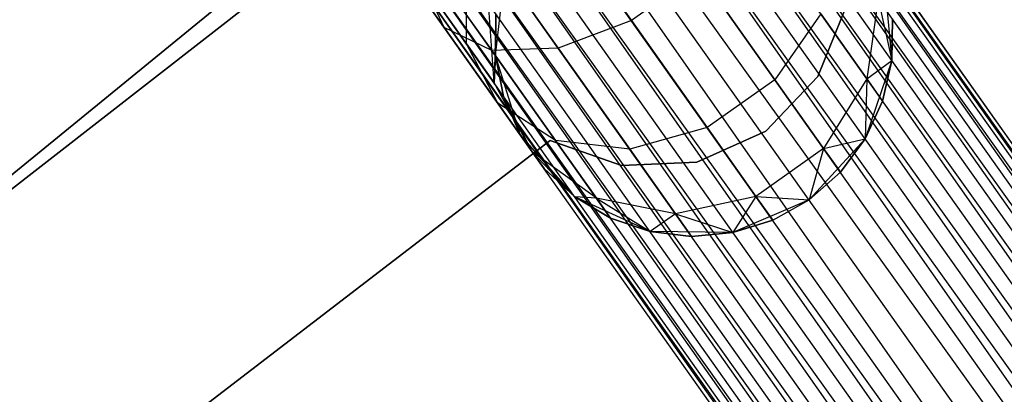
# Model space of a CAD drawing. Extents: x -102 to 102, y -101 to 102.
# Tile 196 of 256: x -38.32 to -33.38, y 47.54 to 49.43. Entities that reach past the tile are written whole.
import ezdxf

# ---------------------------------------------------------------- set-up
doc = ezdxf.new("R2010")
doc.units = 0
doc.header["$LTSCALE"] = 25.4
doc.layers.get('0').update_dxf_attribs({"linetype": 'CONTINUOUS'})

# ---------------------------------------------------------------- blocks, each defined once
blk = doc.blocks.new('NL2500011659_STL')
at = {"color": 0}
for p, q in [((-45.8172, 66.359, -7.809), (-24.2888, 35.7997, -8)), ((-24.1839, 35.8739, -7.6045), (-45.8172, 66.359, -7.809)), ((-24.1839, 35.8739, -7.6045), (-45.8172, 66.359, -7.809)), ((-24.2194, 35.8488, -7.809), (-45.8172, 66.359, -7.809)), ((-24.2194, 35.8488, -7.809), (-45.8172, 66.359, -7.809)), ((-45.8172, 66.359, -7.809), (-24.2888, 35.7997, -8)), ((-45.7817, 66.3841, -7.3955), (-24.1839, 35.8739, -7.6045)), ((-24.1839, 35.8739, -7.3955), (-45.7817, 66.3841, -7.3955)), ((-45.7817, 66.3841, -7.3955), (-24.1839, 35.8739, -7.6045)), ((-24.2194, 35.8488, -7.191), (-45.7817, 66.3841, -7.3955)), ((-24.2194, 35.8488, -7.191), (-45.7817, 66.3841, -7.3955)), ((-24.1839, 35.8739, -7.3955), (-45.7817, 66.3841, -7.3955)), ((-45.8866, 66.3099, -7), (-24.2194, 35.8488, -7.191)), ((-24.3891, 35.7287, -6.8309), (-45.8866, 66.3099, -7)), ((-24.3891, 35.7287, -6.8309), (-45.8866, 66.3099, -7)), ((-24.2888, 35.7997, -7), (-45.8866, 66.3099, -7)), ((-24.2888, 35.7997, -7), (-45.8866, 66.3099, -7)), ((-45.8866, 66.3099, -7), (-24.2194, 35.8488, -7.191)), ((-45.9869, 66.2389, -8.1691), (-24.5159, 35.6389, -8.309)), ((-24.2888, 35.7997, -8), (-45.9869, 66.2389, -8.1691)), ((-24.2888, 35.7997, -8), (-45.9869, 66.2389, -8.1691)), ((-24.3891, 35.7287, -8.1691), (-45.9869, 66.2389, -8.1691)), ((-24.3891, 35.7287, -8.1691), (-45.9869, 66.2389, -8.1691)), ((-45.9869, 66.2389, -8.1691), (-24.5159, 35.6389, -8.309)), ((-46.1137, 66.1491, -6.691), (-24.3891, 35.7287, -6.8309)), ((-24.6637, 35.5343, -6.5865), (-46.1137, 66.1491, -6.691)), ((-24.6637, 35.5343, -6.5865), (-46.1137, 66.1491, -6.691)), ((-24.5159, 35.6389, -6.691), (-46.1137, 66.1491, -6.691)), ((-24.5159, 35.6389, -6.691), (-46.1137, 66.1491, -6.691)), ((-46.1137, 66.1491, -6.691), (-24.3891, 35.7287, -6.8309)), ((-46.2614, 66.0445, -8.4135), (-24.826, 35.4194, -8.4782)), ((-24.5159, 35.6389, -8.309), (-46.2614, 66.0445, -8.4135)), ((-24.5159, 35.6389, -8.309), (-46.2614, 66.0445, -8.4135)), ((-24.6637, 35.5343, -8.4135), (-46.2614, 66.0445, -8.4135)), ((-24.6637, 35.5343, -8.4135), (-46.2614, 66.0445, -8.4135)), ((-46.2614, 66.0445, -8.4135), (-24.826, 35.4194, -8.4782)), ((-46.4237, 65.9296, -6.5218), (-24.6637, 35.5343, -6.5865)), ((-24.826, 35.4194, -6.5218), (-46.4237, 65.9296, -6.5218)), ((-24.826, 35.4194, -6.5218), (-46.4237, 65.9296, -6.5218)), ((-46.4237, 65.9296, -6.5218), (-24.6637, 35.5343, -6.5865)), ((-24.826, 35.4194, -8.4782), (-46.5934, 65.8095, -8.5)), ((-24.9957, 35.2993, -6.5), (-46.5934, 65.8095, -6.5)), ((-24.9957, 35.2993, -6.5), (-46.5934, 65.8095, -6.5)), ((-24.9957, 35.2993, -8.5), (-46.5934, 65.8095, -8.5)), ((-24.826, 35.4194, -8.4782), (-46.5934, 65.8095, -8.5)), ((-24.9957, 35.2993, -8.5), (-46.5934, 65.8095, -8.5)), ((-25.1654, 35.1792, -8.4782), (-46.5934, 65.8095, -8.5)), ((-25.1654, 35.1792, -8.4782), (-46.5934, 65.8095, -8.5)), ((-25.3276, 35.0643, -6.5865), (-46.7631, 65.6894, -6.5218)), ((-25.3276, 35.0643, -6.5865), (-46.7631, 65.6894, -6.5218)), ((-25.1654, 35.1792, -6.5218), (-46.7631, 65.6894, -6.5218)), ((-25.1654, 35.1792, -6.5218), (-46.7631, 65.6894, -6.5218)), ((-46.9254, 65.5745, -8.4135), (-25.4754, 34.9597, -8.309)), ((-25.1654, 35.1792, -8.4782), (-46.9254, 65.5745, -8.4135)), ((-25.1654, 35.1792, -8.4782), (-46.9254, 65.5745, -8.4135)), ((-25.3276, 35.0643, -8.4135), (-46.9254, 65.5745, -8.4135)), ((-25.3276, 35.0643, -8.4135), (-46.9254, 65.5745, -8.4135)), ((-46.9254, 65.5745, -8.4135), (-25.4754, 34.9597, -8.309)), ((-47.0732, 65.4699, -6.691), (-25.3276, 35.0643, -6.5865)), ((-25.6022, 34.8699, -6.8309), (-47.0732, 65.4699, -6.691)), ((-25.6022, 34.8699, -6.8309), (-47.0732, 65.4699, -6.691)), ((-25.4754, 34.9597, -6.691), (-47.0732, 65.4699, -6.691)), ((-25.4754, 34.9597, -6.691), (-47.0732, 65.4699, -6.691)), ((-47.0732, 65.4699, -6.691), (-25.3276, 35.0643, -6.5865)), ((-47.2, 65.3802, -8.1691), (-25.7025, 34.7989, -8)), ((-25.4754, 34.9597, -8.309), (-47.2, 65.3802, -8.1691)), ((-25.4754, 34.9597, -8.309), (-47.2, 65.3802, -8.1691)), ((-25.6022, 34.8699, -8.1691), (-47.2, 65.3802, -8.1691)), ((-25.6022, 34.8699, -8.1691), (-47.2, 65.3802, -8.1691)), ((-47.2, 65.3802, -8.1691), (-25.7025, 34.7989, -8)), ((-47.3003, 65.3092, -7), (-25.6022, 34.8699, -6.8309)), ((-25.7719, 34.7498, -7.191), (-47.3003, 65.3092, -7)), ((-25.7719, 34.7498, -7.191), (-47.3003, 65.3092, -7)), ((-25.7025, 34.7989, -7), (-47.3003, 65.3092, -7)), ((-25.7025, 34.7989, -7), (-47.3003, 65.3092, -7)), ((-47.3003, 65.3092, -7), (-25.6022, 34.8699, -6.8309)), ((-25.8074, 34.7247, -7.3955), (-47.4051, 65.2349, -7.3955)), ((-25.8074, 34.7247, -7.6045), (-47.4051, 65.2349, -7.3955)), ((-47.4051, 65.2349, -7.3955), (-25.7719, 34.7498, -7.191)), ((-25.8074, 34.7247, -7.6045), (-47.4051, 65.2349, -7.3955)), ((-25.8074, 34.7247, -7.3955), (-47.4051, 65.2349, -7.3955)), ((-47.4051, 65.2349, -7.3955), (-25.7719, 34.7498, -7.191)), ((-47.3697, 65.26, -7.809), (-25.8074, 34.7247, -7.6045)), ((-25.7025, 34.7989, -8), (-47.3697, 65.26, -7.809)), ((-25.7025, 34.7989, -8), (-47.3697, 65.26, -7.809)), ((-25.7719, 34.7498, -7.809), (-47.3697, 65.26, -7.809)), ((-25.7719, 34.7498, -7.809), (-47.3697, 65.26, -7.809)), ((-47.3697, 65.26, -7.809), (-25.8074, 34.7247, -7.6045)), ((-36.2035, 50.2531, -316), (-39.8581, 47.4059, -316)), ((-39.8581, 47.4059, -315), (-36.2035, 50.2531, -315)), ((-36.2035, 50.2531, -316), (-39.8581, 47.4059, -316)), ((-39.8581, 47.4059, -315), (-36.2035, 50.2531, -315)), ((-35.7269, 50.099, -306.6676), (-35.2472, 49.4214, -307.0906)), ((-35.7269, 50.099, -306.6676), (-35.2472, 49.4214, -307.0906)), ((-36.0671, 49.9222, -306.8285), (-35.6147, 49.283, -307.2274)), ((-36.0671, 49.9222, -306.8285), (-35.6147, 49.283, -307.2274)), ((-36.5249, 49.8649, -307.4985), (-36.1859, 49.386, -307.7974)), ((-36.5249, 49.8649, -307.4985), (-36.1859, 49.386, -307.7974)), ((-36.3494, 49.8394, -307.1223), (-35.9467, 49.2705, -307.4774)), ((-36.3494, 49.8394, -307.1223), (-35.9467, 49.2705, -307.4774)), ((-36.0747, 49.3042, -308.5061), (-36.0734, 49.6621, -308.7177)), ((-36.0747, 49.3042, -308.5061), (-36.0734, 49.6621, -308.7177)), ((-35.9291, 49.2456, -314), (-35.8805, 49.6586, -314)), ((-35.9291, 49.2456, -314), (-35.8805, 49.6586, -314)), ((-34.9078, 49.6616, -307.0906), (-35.2472, 49.4214, -307.0906)), ((-34.9078, 49.6616, -307.0906), (-35.2472, 49.4214, -307.0906)), ((-34.9078, 49.6616, -307.0906), (-34.5271, 49.1239, -307.7495)), ((-34.9078, 49.6616, -307.0906), (-34.5271, 49.1239, -307.7495)), ((-36.1859, 49.386, -307.7974), (-36.2909, 49.6095, -308.132)), ((-36.2909, 49.6095, -308.132), (-36.0747, 49.3042, -308.5061)), ((-36.2909, 49.6095, -308.132), (-36.0747, 49.3042, -308.5061)), ((-36.1859, 49.386, -307.7974), (-36.2909, 49.6095, -308.132)), ((-33.9786, 49.6352, -314), (-33.9402, 49.2211, -314)), ((-33.9786, 49.6352, -314), (-33.9402, 49.2211, -314)), ((-35.936, 49.1082, -308.9774), (-35.9642, 49.5078, -309.0887)), ((-35.936, 49.1082, -308.9774), (-35.9642, 49.5078, -309.0887)), ((-34.0083, 49.53, -308.7274), (-34.0656, 49.1294, -308.632)), ((-34.0083, 49.53, -308.7274), (-34.0656, 49.1294, -308.632)), ((-34.0083, 49.53, -308.7274), (-33.9402, 49.2211, -309.5)), ((-34.0083, 49.53, -308.7274), (-33.9402, 49.2211, -309.5)), ((-40.9849, 46.5016, -308.5), (-37.3502, 49.4692, -308.5)), ((-37.3502, 49.4692, -318), (-40.9849, 46.5016, -318)), ((-37.3502, 49.4692, -318), (-40.9849, 46.5016, -318)), ((-40.9849, 46.5016, -308.5), (-37.3502, 49.4692, -308.5)), ((-34.311, 49.14, -312), (-34.1693, 49.4913, -312)), ((-34.1693, 49.4913, -314), (-34.311, 49.14, -314)), ((-34.1693, 49.4913, -314), (-34.311, 49.14, -314)), ((-34.311, 49.14, -312), (-34.1693, 49.4913, -312)), ((-35.9265, 49.4547, -309.5), (-35.936, 49.1082, -308.9774)), ((-35.9265, 49.4547, -309.5), (-35.936, 49.1082, -308.9774)), ((-35.9265, 49.4547, -309.5), (-35.9291, 49.2456, -309.5)), ((-35.9291, 49.2456, -314), (-35.9265, 49.4547, -309.5)), ((-35.9265, 49.4547, -309.5), (-35.9291, 49.2456, -309.5)), ((-35.9291, 49.2456, -314), (-35.9265, 49.4547, -309.5)), ((-35.2472, 49.4214, -307.0906), (-35.6147, 49.283, -307.2274)), ((-35.2472, 49.4214, -307.0906), (-35.6147, 49.283, -307.2274)), ((-35.2472, 49.4214, -307.0906), (-34.8665, 48.8836, -307.7495)), ((-35.2472, 49.4214, -307.0906), (-34.8665, 48.8836, -307.7495)), ((-34.2962, 49.455, -307.8489), (-34.5271, 49.1239, -307.7495)), ((-34.2962, 49.455, -307.8489), (-34.5271, 49.1239, -307.7495)), ((-34.2962, 49.455, -307.8489), (-34.0656, 49.1294, -308.632)), ((-34.2962, 49.455, -307.8489), (-34.0656, 49.1294, -308.632)), ((-33.9402, 49.2211, -309.5), (-33.9376, 49.4301, -309.5)), ((-33.9376, 49.4301, -309.5), (-33.9402, 49.2211, -314)), ((-33.9376, 49.4301, -309.5), (-33.9402, 49.2211, -314)), ((-33.9402, 49.2211, -309.5), (-33.9376, 49.4301, -309.5)), ((-35.9467, 49.2705, -307.4774), (-36.1859, 49.386, -307.7974)), ((-36.1859, 49.386, -307.7974), (-35.9169, 49.006, -308.263)), ((-36.1859, 49.386, -307.7974), (-35.9169, 49.006, -308.263)), ((-35.9467, 49.2705, -307.4774), (-36.1859, 49.386, -307.7974)), ((-35.9169, 49.006, -308.263), (-36.0747, 49.3042, -308.5061)), ((-36.0747, 49.3042, -308.5061), (-35.936, 49.1082, -308.9774)), ((-36.0747, 49.3042, -308.5061), (-35.936, 49.1082, -308.9774)), ((-35.9169, 49.006, -308.263), (-36.0747, 49.3042, -308.5061)), ((-35.6147, 49.283, -307.2274), (-35.9467, 49.2705, -307.4774)), ((-35.6147, 49.283, -307.2274), (-35.9467, 49.2705, -307.4774)), ((-35.9467, 49.2705, -307.4774), (-35.6272, 48.8191, -308.0305)), ((-35.9467, 49.2705, -307.4774), (-35.6272, 48.8191, -308.0305)), ((-35.6147, 49.283, -307.2274), (-35.2556, 48.7758, -307.8489)), ((-35.6147, 49.283, -307.2274), (-35.2556, 48.7758, -307.8489)), ((-35.9291, 49.2456, -309.5), (-35.936, 49.1082, -308.9774)), ((-35.9291, 49.2456, -309.5), (-35.936, 49.1082, -308.9774)), ((-35.8055, 48.8486, -314), (-35.9291, 49.2456, -314)), ((-35.9291, 49.2456, -309.5), (-35.8882, 49.0406, -309.5)), ((-35.8882, 49.0406, -309.5), (-35.9291, 49.2456, -314)), ((-35.8055, 48.8486, -314), (-35.9291, 49.2456, -314)), ((-35.8882, 49.0406, -309.5), (-35.9291, 49.2456, -314)), ((-35.9291, 49.2456, -309.5), (-35.8882, 49.0406, -309.5)), ((-35.9291, 49.2456, -309.5), (-35.9291, 49.2456, -314)), ((-35.9291, 49.2456, -309.5), (-35.9291, 49.2456, -314)), ((-33.9402, 49.2211, -314), (-34.0736, 48.8272, -314)), ((-33.9402, 49.2211, -314), (-34.0736, 48.8272, -314)), ((-34.0656, 49.1294, -308.632), (-33.9402, 49.2211, -309.5)), ((-34.0656, 49.1294, -308.632), (-33.9402, 49.2211, -309.5)), ((-33.9862, 49.0172, -309.5), (-33.9402, 49.2211, -309.5)), ((-33.9402, 49.2211, -314), (-33.9862, 49.0172, -309.5)), ((-33.9862, 49.0172, -309.5), (-33.9402, 49.2211, -309.5)), ((-33.9402, 49.2211, -314), (-33.9862, 49.0172, -309.5)), ((-33.9402, 49.2211, -309.5), (-33.9402, 49.2211, -314)), ((-33.9402, 49.2211, -309.5), (-33.9402, 49.2211, -314)), ((-34.5271, 49.1239, -307.7495), (-34.8665, 48.8836, -307.7495)), ((-34.5271, 49.1239, -307.7495), (-34.8665, 48.8836, -307.7495)), ((-34.5731, 48.8665, -312), (-34.311, 49.14, -312)), ((-34.311, 49.14, -314), (-34.5731, 48.8665, -314)), ((-34.311, 49.14, -314), (-34.5731, 48.8665, -314)), ((-34.5731, 48.8665, -312), (-34.311, 49.14, -312)), ((-34.5271, 49.1239, -307.7495), (-34.2827, 48.7786, -308.5797)), ((-34.5271, 49.1239, -307.7495), (-34.2827, 48.7786, -308.5797)), ((-34.311, 49.14, -312), (-34.311, 49.14, -314)), ((-34.311, 49.14, -312), (-34.311, 49.14, -314)), ((-34.0656, 49.1294, -308.632), (-34.2827, 48.7786, -308.5797)), ((-34.0656, 49.1294, -308.632), (-34.2827, 48.7786, -308.5797)), ((-34.0656, 49.1294, -308.632), (-34.0736, 48.8272, -309.5)), ((-34.0656, 49.1294, -308.632), (-34.0736, 48.8272, -309.5)), ((-34.0656, 49.1294, -308.632), (-33.9862, 49.0172, -309.5)), ((-34.0656, 49.1294, -308.632), (-33.9862, 49.0172, -309.5)), ((-35.8882, 49.0406, -309.5), (-35.936, 49.1082, -308.9774)), ((-35.8882, 49.0406, -309.5), (-35.936, 49.1082, -308.9774)), ((-35.7442, 48.762, -308.8497), (-35.936, 49.1082, -308.9774)), ((-35.7442, 48.762, -308.8497), (-35.936, 49.1082, -308.9774)), ((-35.8882, 49.0406, -309.5), (-35.7442, 48.762, -308.8497)), ((-35.8882, 49.0406, -309.5), (-35.7442, 48.762, -308.8497)), ((-35.8882, 49.0406, -309.5), (-35.8055, 48.8486, -309.5)), ((-35.8055, 48.8486, -314), (-35.8882, 49.0406, -309.5)), ((-35.8882, 49.0406, -309.5), (-35.8055, 48.8486, -309.5)), ((-35.8055, 48.8486, -314), (-35.8882, 49.0406, -309.5)), ((-34.0736, 48.8272, -309.5), (-33.9862, 49.0172, -309.5)), ((-33.9862, 49.0172, -309.5), (-34.0736, 48.8272, -314)), ((-33.9862, 49.0172, -309.5), (-34.0736, 48.8272, -314)), ((-34.0736, 48.8272, -309.5), (-33.9862, 49.0172, -309.5)), ((-35.6272, 48.8191, -308.0305), (-35.9169, 49.006, -308.263)), ((-35.9169, 49.006, -308.263), (-35.7442, 48.762, -308.8497)), ((-35.9169, 49.006, -308.263), (-35.7442, 48.762, -308.8497)), ((-35.6272, 48.8191, -308.0305), (-35.9169, 49.006, -308.263)), ((-34.8665, 48.8836, -307.7495), (-35.2556, 48.7758, -307.8489)), ((-34.8665, 48.8836, -307.7495), (-35.2556, 48.7758, -307.8489)), ((-34.9181, 48.7102, -312), (-34.5731, 48.8665, -312)), ((-34.5731, 48.8665, -314), (-34.9181, 48.7102, -314)), ((-34.5731, 48.8665, -314), (-34.9181, 48.7102, -314)), ((-34.9181, 48.7102, -312), (-34.5731, 48.8665, -312)), ((-34.8665, 48.8836, -307.7495), (-34.6221, 48.5384, -308.5797)), ((-34.8665, 48.8836, -307.7495), (-34.6221, 48.5384, -308.5797)), ((-34.5731, 48.8665, -312), (-34.5731, 48.8665, -314)), ((-34.5731, 48.8665, -312), (-34.5731, 48.8665, -314)), ((-37.8869, 47.1064, -312), (-35.6541, 48.8187, -312)), ((-35.6541, 48.8187, -314), (-37.8869, 47.1064, -314)), ((-35.6541, 48.8187, -314), (-37.8869, 47.1064, -314)), ((-37.8869, 47.1064, -312), (-35.6541, 48.8187, -312)), ((-35.5311, 48.5362, -314), (-35.8055, 48.8486, -314)), ((-35.8055, 48.8486, -309.5), (-35.7442, 48.762, -308.8497)), ((-35.8055, 48.8486, -309.5), (-35.7442, 48.762, -308.8497)), ((-35.8055, 48.8486, -309.5), (-35.8055, 48.8486, -314)), ((-35.6847, 48.678, -309.5), (-35.8055, 48.8486, -314)), ((-35.6847, 48.678, -309.5), (-35.8055, 48.8486, -314)), ((-35.5311, 48.5362, -314), (-35.8055, 48.8486, -314)), ((-35.8055, 48.8486, -309.5), (-35.8055, 48.8486, -314)), ((-35.6541, 48.8187, -312), (-35.6541, 48.8187, -314)), ((-35.6541, 48.8187, -312), (-35.6541, 48.8187, -314)), ((-35.6541, 48.8187, -312), (-35.2966, 48.6935, -312)), ((-35.2966, 48.6935, -314), (-35.6541, 48.8187, -314)), ((-35.2966, 48.6935, -314), (-35.6541, 48.8187, -314)), ((-35.6541, 48.8187, -312), (-35.2966, 48.6935, -312)), ((-35.2556, 48.7758, -307.8489), (-35.6272, 48.8191, -308.0305)), ((-35.6272, 48.8191, -308.0305), (-35.422, 48.5293, -308.7274)), ((-35.6272, 48.8191, -308.0305), (-35.422, 48.5293, -308.7274)), ((-35.2556, 48.7758, -307.8489), (-35.6272, 48.8191, -308.0305)), ((-34.0736, 48.8272, -314), (-34.3556, 48.5217, -314)), ((-34.0736, 48.8272, -314), (-34.3556, 48.5217, -314)), ((-34.2827, 48.7786, -308.5797), (-34.0736, 48.8272, -309.5)), ((-34.2827, 48.7786, -308.5797), (-34.0736, 48.8272, -309.5)), ((-34.1985, 48.6596, -309.5), (-34.0736, 48.8272, -309.5)), ((-34.0736, 48.8272, -314), (-34.1985, 48.6596, -309.5)), ((-34.1985, 48.6596, -309.5), (-34.0736, 48.8272, -309.5)), ((-34.0736, 48.8272, -314), (-34.1985, 48.6596, -309.5)), ((-34.0736, 48.8272, -309.5), (-34.0736, 48.8272, -314)), ((-34.0736, 48.8272, -309.5), (-34.0736, 48.8272, -314)), ((-35.2556, 48.7758, -307.8489), (-35.0251, 48.4502, -308.632)), ((-35.2556, 48.7758, -307.8489), (-35.0251, 48.4502, -308.632)), ((-34.2827, 48.7786, -308.5797), (-34.6221, 48.5384, -308.5797)), ((-34.2827, 48.7786, -308.5797), (-34.6221, 48.5384, -308.5797)), ((-34.2827, 48.7786, -308.5797), (-34.3556, 48.5217, -309.5)), ((-34.2827, 48.7786, -308.5797), (-34.3556, 48.5217, -309.5)), ((-34.2827, 48.7786, -308.5797), (-34.1985, 48.6596, -309.5)), ((-34.2827, 48.7786, -308.5797), (-34.1985, 48.6596, -309.5)), ((-35.422, 48.5293, -308.7274), (-35.7442, 48.762, -308.8497)), ((-35.7442, 48.762, -308.8497), (-35.5311, 48.5362, -309.5)), ((-35.7442, 48.762, -308.8497), (-35.5311, 48.5362, -309.5)), ((-35.7442, 48.762, -308.8497), (-35.6847, 48.678, -309.5)), ((-35.7442, 48.762, -308.8497), (-35.6847, 48.678, -309.5)), ((-35.422, 48.5293, -308.7274), (-35.7442, 48.762, -308.8497)), ((-35.6847, 48.678, -309.5), (-35.5311, 48.5362, -309.5)), ((-35.5311, 48.5362, -314), (-35.6847, 48.678, -309.5)), ((-35.6847, 48.678, -309.5), (-35.5311, 48.5362, -309.5)), ((-35.5311, 48.5362, -314), (-35.6847, 48.678, -309.5)), ((-35.2966, 48.6935, -312), (-34.9181, 48.7102, -312)), ((-34.9181, 48.7102, -314), (-35.2966, 48.6935, -314)), ((-34.9181, 48.7102, -314), (-35.2966, 48.6935, -314)), ((-35.2966, 48.6935, -312), (-34.9181, 48.7102, -312)), ((-35.2966, 48.6935, -312), (-35.2966, 48.6935, -314)), ((-35.2966, 48.6935, -312), (-35.2966, 48.6935, -314)), ((-34.9181, 48.7102, -312), (-34.9181, 48.7102, -314)), ((-34.9181, 48.7102, -312), (-34.9181, 48.7102, -314)), ((-34.3556, 48.5217, -309.5), (-34.1985, 48.6596, -309.5)), ((-34.1985, 48.6596, -309.5), (-34.3556, 48.5217, -314)), ((-34.3556, 48.5217, -309.5), (-34.1985, 48.6596, -309.5)), ((-34.1985, 48.6596, -309.5), (-34.3556, 48.5217, -314)), ((-35.1533, 48.3624, -314), (-35.5311, 48.5362, -314)), ((-35.422, 48.5293, -308.7274), (-35.5311, 48.5362, -309.5)), ((-35.5311, 48.5362, -309.5), (-35.3513, 48.4294, -309.5)), ((-35.422, 48.5293, -308.7274), (-35.5311, 48.5362, -309.5)), ((-35.3513, 48.4294, -309.5), (-35.5311, 48.5362, -314)), ((-35.1533, 48.3624, -314), (-35.5311, 48.5362, -314)), ((-35.3513, 48.4294, -309.5), (-35.5311, 48.5362, -314)), ((-35.5311, 48.5362, -309.5), (-35.3513, 48.4294, -309.5)), ((-35.5311, 48.5362, -309.5), (-35.5311, 48.5362, -314)), ((-35.5311, 48.5362, -309.5), (-35.5311, 48.5362, -314)), ((-35.0251, 48.4502, -308.632), (-35.422, 48.5293, -308.7274)), ((-35.422, 48.5293, -308.7274), (-35.1533, 48.3624, -309.5)), ((-35.422, 48.5293, -308.7274), (-35.1533, 48.3624, -309.5)), ((-35.422, 48.5293, -308.7274), (-35.3513, 48.4294, -309.5)), ((-35.422, 48.5293, -308.7274), (-35.3513, 48.4294, -309.5)), ((-35.0251, 48.4502, -308.632), (-35.422, 48.5293, -308.7274)), ((-34.6221, 48.5384, -308.5797), (-35.0251, 48.4502, -308.632)), ((-34.6221, 48.5384, -308.5797), (-35.0251, 48.4502, -308.632)), ((-34.6221, 48.5384, -308.5797), (-34.7375, 48.3572, -309.5)), ((-34.6221, 48.5384, -308.5797), (-34.7375, 48.3572, -309.5)), ((-34.3556, 48.5217, -314), (-34.7375, 48.3572, -314)), ((-34.3556, 48.5217, -314), (-34.7375, 48.3572, -314)), ((-34.6221, 48.5384, -308.5797), (-34.3556, 48.5217, -309.5)), ((-34.6221, 48.5384, -308.5797), (-34.3556, 48.5217, -309.5)), ((-34.6221, 48.5384, -308.5797), (-34.5379, 48.4194, -309.5)), ((-34.6221, 48.5384, -308.5797), (-34.5379, 48.4194, -309.5)), ((-34.5379, 48.4194, -309.5), (-34.3556, 48.5217, -309.5)), ((-34.5379, 48.4194, -309.5), (-34.3556, 48.5217, -309.5)), ((-34.5379, 48.4194, -309.5), (-34.3556, 48.5217, -314)), ((-34.5379, 48.4194, -309.5), (-34.3556, 48.5217, -314)), ((-34.3556, 48.5217, -309.5), (-34.3556, 48.5217, -314)), ((-34.3556, 48.5217, -309.5), (-34.3556, 48.5217, -314)), ((-35.3513, 48.4294, -309.5), (-35.1533, 48.3624, -309.5)), ((-35.1533, 48.3624, -314), (-35.3513, 48.4294, -309.5)), ((-35.3513, 48.4294, -309.5), (-35.1533, 48.3624, -309.5)), ((-35.1533, 48.3624, -314), (-35.3513, 48.4294, -309.5)), ((-35.0251, 48.4502, -308.632), (-35.1533, 48.3624, -309.5)), ((-35.0251, 48.4502, -308.632), (-35.1533, 48.3624, -309.5)), ((-35.0251, 48.4502, -308.632), (-34.7375, 48.3572, -309.5)), ((-35.0251, 48.4502, -308.632), (-34.7375, 48.3572, -309.5)), ((-35.0251, 48.4502, -308.632), (-34.9457, 48.338, -309.5)), ((-35.0251, 48.4502, -308.632), (-34.9457, 48.338, -309.5)), ((-34.7375, 48.3572, -309.5), (-34.5379, 48.4194, -309.5)), ((-34.5379, 48.4194, -309.5), (-34.7375, 48.3572, -314)), ((-34.5379, 48.4194, -309.5), (-34.7375, 48.3572, -314)), ((-34.7375, 48.3572, -309.5), (-34.5379, 48.4194, -309.5)), ((-34.7375, 48.3572, -314), (-35.1533, 48.3624, -314)), ((-35.1533, 48.3624, -309.5), (-34.9457, 48.338, -309.5)), ((-34.9457, 48.338, -309.5), (-35.1533, 48.3624, -314)), ((-34.7375, 48.3572, -314), (-35.1533, 48.3624, -314)), ((-34.9457, 48.338, -309.5), (-35.1533, 48.3624, -314)), ((-35.1533, 48.3624, -309.5), (-34.9457, 48.338, -309.5)), ((-35.1533, 48.3624, -309.5), (-35.1533, 48.3624, -314)), ((-35.1533, 48.3624, -309.5), (-35.1533, 48.3624, -314)), ((-34.9457, 48.338, -309.5), (-34.7375, 48.3572, -309.5)), ((-34.7375, 48.3572, -314), (-34.9457, 48.338, -309.5)), ((-34.9457, 48.338, -309.5), (-34.7375, 48.3572, -309.5)), ((-34.7375, 48.3572, -314), (-34.9457, 48.338, -309.5)), ((-34.7375, 48.3572, -309.5), (-34.7375, 48.3572, -314)), ((-34.7375, 48.3572, -309.5), (-34.7375, 48.3572, -314))]:
    blk.add_line(p, q, dxfattribs=at)

msp = doc.modelspace()

# ---------------------------------------------------------------- block references
at = {"color": 0}
msp.add_blockref('NL2500011659_STL', (0, 0), dxfattribs=at)

doc.saveas('drawing.dxf')
